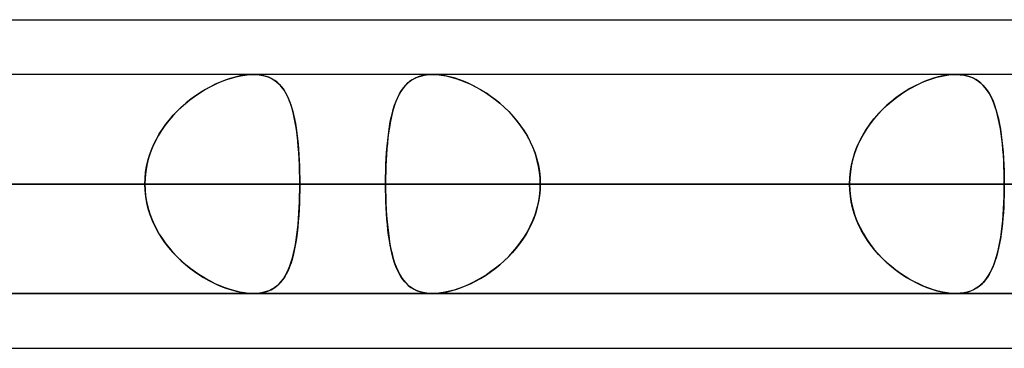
# Model space of a CAD drawing. Header units: millimetres. Extents: x -156 to 156, y -132 to 52.
# Tile 57 of 79: x 40.03 to 44.53, y -64 to -62.5. Entities that reach past the tile are written whole.
import ezdxf

# ---------------------------------------------------------------- set-up
doc = ezdxf.new("R2010")
doc.units = ezdxf.units.MM
doc.layers.add('MAIN-1', color=7, linetype='Continuous')

msp = doc.modelspace()

# ---------------------------------------------------------------- linework, layer by layer
at = {"layer": 'MAIN-1'}
for p, q in [((36.3893, -62.5), (68.5488, -62.5)), ((36.3893, -62.5), (68.7575, -62.5)), ((39.5712, -62.5), (68.7575, -62.5)), ((39.5712, -62.5), (71.9395, -62.5)), ((68.5822, -62.75), (-68.5822, -62.75)), ((68.5822, -62.75), (-68.5822, -62.75)), ((63.1787, -62.75), (-63.1787, -62.75)), ((63.1787, -62.75), (-63.1787, -62.75)), ((57.6605, -62.75), (-57.6605, -62.75)), ((57.6605, -62.75), (-57.6605, -62.75)), ((52.1417, -62.75), (-52.1417, -62.75)), ((52.1417, -62.75), (-52.1417, -62.75)), ((46.6221, -62.75), (-46.6221, -62.75)), ((46.6221, -62.75), (-46.6221, -62.75)), ((41.1015, -62.75), (-41.1015, -62.75)), ((41.1015, -62.75), (-41.1015, -62.75)), ((53.2, -62.75), (39.6748, -62.75)), ((53.2, -62.75), (39.6748, -62.75)), ((40.9165, -62.8002), (40.9379, -62.7901)), ((40.9507, -62.7845), (40.928, -62.7946)), ((40.9379, -62.7901), (40.9594, -62.781)), ((40.9734, -62.7756), (40.9507, -62.7845)), ((40.9594, -62.781), (40.9808, -62.773)), ((40.996, -62.7679), (40.9734, -62.7756)), ((40.9808, -62.773), (41.0021, -62.7661)), ((41.0183, -62.7616), (40.996, -62.7679)), ((41.0021, -62.7661), (41.0231, -62.7604)), ((41.0402, -62.7565), (41.0183, -62.7616)), ((41.0231, -62.7604), (41.0437, -62.7558)), ((41.0615, -62.7529), (41.0402, -62.7565)), ((41.0437, -62.7558), (41.0637, -62.7526)), ((41.0819, -62.7507), (41.0615, -62.7529)), ((41.0637, -62.7526), (41.083, -62.7506)), ((41.1015, -62.75), (41.0819, -62.7507)), ((41.083, -62.7506), (41.1015, -62.75)), ((41.1015, -62.75), (41.1197, -62.7507)), ((41.1207, -62.7508), (41.1015, -62.75)), ((41.1197, -62.7507), (41.137, -62.7528)), ((41.1388, -62.7531), (41.1207, -62.7508)), ((41.137, -62.7528), (41.1534, -62.7563)), ((41.156, -62.757), (41.1388, -62.7531)), ((41.1534, -62.7563), (41.1687, -62.7612)), ((41.1719, -62.7625), (41.156, -62.757)), ((41.1687, -62.7612), (41.1829, -62.7674)), ((41.1866, -62.7693), (41.1719, -62.7625)), ((41.1829, -62.7674), (41.1961, -62.7749)), ((41.2001, -62.7776), (41.1866, -62.7693)), ((41.1961, -62.7749), (41.2082, -62.7837)), ((41.2125, -62.7873), (41.2001, -62.7776)), ((41.2082, -62.7837), (41.2194, -62.7937)), ((41.2238, -62.7982), (41.2125, -62.7873)), ((41.7986, -62.7981), (41.81, -62.7872)), ((41.8158, -62.7825), (41.8046, -62.7921)), ((41.81, -62.7872), (41.8225, -62.7776)), ((41.8278, -62.7741), (41.8158, -62.7825)), ((41.8225, -62.7776), (41.8361, -62.7693)), ((41.8409, -62.7668), (41.8278, -62.7741)), ((41.8361, -62.7693), (41.8508, -62.7624)), ((41.8549, -62.7608), (41.8409, -62.7668)), ((41.8508, -62.7624), (41.8668, -62.757)), ((41.8701, -62.7561), (41.8549, -62.7608)), ((41.8668, -62.757), (41.8839, -62.7531)), ((41.8862, -62.7527), (41.8701, -62.7561)), ((41.8839, -62.7531), (41.9021, -62.7508)), ((41.9033, -62.7507), (41.8862, -62.7527)), ((41.9021, -62.7508), (41.9212, -62.75)), ((41.9212, -62.75), (41.9033, -62.7507)), ((41.9395, -62.7506), (41.9212, -62.75)), ((41.9212, -62.75), (41.9408, -62.7507)), ((44.3126, -62.75), (41.9212, -62.75)), ((44.3126, -62.75), (41.9212, -62.75)), ((41.9586, -62.7525), (41.9395, -62.7506)), ((41.9408, -62.7507), (41.9613, -62.7529)), ((41.9784, -62.7558), (41.9586, -62.7525)), ((41.9613, -62.7529), (41.9826, -62.7566)), ((41.9989, -62.7602), (41.9784, -62.7558)), ((41.9826, -62.7566), (42.0045, -62.7616)), ((42.0197, -62.7659), (41.9989, -62.7602)), ((42.0045, -62.7616), (42.0267, -62.768)), ((42.0408, -62.7727), (42.0197, -62.7659)), ((42.0267, -62.768), (42.0492, -62.7757)), ((42.062, -62.7806), (42.0408, -62.7727)), ((42.0492, -62.7757), (42.0718, -62.7847)), ((42.0833, -62.7896), (42.062, -62.7806)), ((42.0718, -62.7847), (42.0945, -62.7948)), ((42.1046, -62.7997), (42.0833, -62.7896)), ((44.134, -62.7981), (44.1573, -62.7872)), ((44.1684, -62.7825), (44.1466, -62.7921)), ((44.1573, -62.7872), (44.1807, -62.7776)), ((44.1901, -62.7741), (44.1684, -62.7825)), ((44.1807, -62.7776), (44.2039, -62.7693)), ((44.2116, -62.7668), (44.1901, -62.7741)), ((44.2039, -62.7693), (44.2269, -62.7624)), ((44.2329, -62.7608), (44.2116, -62.7668)), ((44.2269, -62.7624), (44.2495, -62.757)), ((44.2538, -62.7561), (44.2329, -62.7608)), ((44.2495, -62.757), (44.2714, -62.7531)), ((44.2742, -62.7527), (44.2538, -62.7561)), ((44.2714, -62.7531), (44.2925, -62.7508)), ((44.2938, -62.7507), (44.2742, -62.7527)), ((44.2925, -62.7508), (44.3126, -62.75)), ((44.3125, -62.75), (44.2938, -62.7507)), ((44.3301, -62.7506), (44.3125, -62.75)), ((44.3126, -62.75), (44.3128, -62.75)), ((44.3128, -62.75), (44.3131, -62.75)), ((44.3131, -62.75), (44.3133, -62.75)), ((44.3133, -62.75), (44.3136, -62.75)), ((44.3136, -62.75), (44.3138, -62.75)), ((44.3138, -62.75), (44.314, -62.75)), ((44.314, -62.75), (44.3332, -62.7509)), ((44.3468, -62.7525), (44.3301, -62.7506)), ((44.3332, -62.7509), (44.3514, -62.7533)), ((44.3626, -62.7558), (44.3468, -62.7525)), ((44.3514, -62.7533), (44.3686, -62.7574)), ((44.3776, -62.7602), (44.3626, -62.7558)), ((44.3686, -62.7574), (44.3846, -62.7628)), ((44.3916, -62.7659), (44.3776, -62.7602)), ((44.3846, -62.7628), (44.3994, -62.7698)), ((44.4046, -62.7727), (44.3916, -62.7659)), ((44.3994, -62.7698), (44.413, -62.778)), ((44.4167, -62.7806), (44.4046, -62.7727)), ((44.413, -62.778), (44.4256, -62.7877)), ((44.4279, -62.7896), (44.4167, -62.7806)), ((44.4256, -62.7877), (44.4372, -62.7985)), ((44.4383, -62.7997), (44.4279, -62.7896)), ((40.8601, -62.832), (40.8377, -62.8469)), ((40.8531, -62.8365), (40.8741, -62.8234)), ((40.8826, -62.8184), (40.8601, -62.832)), ((40.8741, -62.8234), (40.8952, -62.8113)), ((40.9053, -62.8059), (40.8826, -62.8184)), ((40.8952, -62.8113), (40.9165, -62.8002)), ((40.928, -62.7946), (40.9053, -62.8059)), ((41.2194, -62.7937), (41.2296, -62.8048)), ((41.2342, -62.8104), (41.2238, -62.7982)), ((41.2296, -62.8048), (41.2391, -62.8171)), ((41.2436, -62.8239), (41.2342, -62.8104)), ((41.2391, -62.8171), (41.2477, -62.8305)), ((41.2523, -62.8388), (41.2436, -62.8239)), ((41.2477, -62.8305), (41.2556, -62.8449)), ((41.7761, -62.8276), (41.768, -62.8418)), ((41.7698, -62.8384), (41.7786, -62.8237)), ((41.7849, -62.8146), (41.7761, -62.8276)), ((41.7786, -62.8237), (41.7881, -62.8103)), ((41.7944, -62.8028), (41.7849, -62.8146)), ((41.7881, -62.8103), (41.7986, -62.7981)), ((41.8046, -62.7921), (41.7944, -62.8028)), ((42.0945, -62.7948), (42.1172, -62.8062)), ((42.1257, -62.8107), (42.1046, -62.7997)), ((42.1172, -62.8062), (42.1399, -62.8188)), ((42.1467, -62.8228), (42.1257, -62.8107)), ((42.1399, -62.8188), (42.1624, -62.8325)), ((42.1676, -62.8359), (42.1467, -62.8228)), ((42.1624, -62.8325), (42.1847, -62.8475)), ((44.0816, -62.8276), (44.0602, -62.8418)), ((44.0651, -62.8384), (44.0879, -62.8237)), ((44.1032, -62.8146), (44.0816, -62.8276)), ((44.0879, -62.8237), (44.1108, -62.8103)), ((44.1249, -62.8028), (44.1032, -62.8146)), ((44.1108, -62.8103), (44.134, -62.7981)), ((44.1466, -62.7921), (44.1249, -62.8028)), ((44.4372, -62.7985), (44.448, -62.8107)), ((44.448, -62.8107), (44.4383, -62.7997)), ((44.448, -62.8107), (44.4579, -62.8242)), ((44.4569, -62.8228), (44.448, -62.8107)), ((44.4652, -62.8359), (44.4569, -62.8228)), ((44.4579, -62.8242), (44.467, -62.839)), ((40.7941, -62.8802), (40.7731, -62.8985)), ((40.792, -62.8819), (40.812, -62.8658)), ((40.8157, -62.8629), (40.7941, -62.8802)), ((40.812, -62.8658), (40.8324, -62.8506)), ((40.8377, -62.8469), (40.8157, -62.8629)), ((40.8324, -62.8506), (40.8531, -62.8365)), ((41.2603, -62.8549), (41.2523, -62.8388)), ((41.2556, -62.8449), (41.2628, -62.8605)), ((41.2676, -62.8722), (41.2603, -62.8549)), ((41.2628, -62.8605), (41.2693, -62.877)), ((41.2742, -62.8908), (41.2676, -62.8722)), ((41.2693, -62.877), (41.2753, -62.8944)), ((41.7537, -62.8733), (41.7474, -62.8908)), ((41.7476, -62.8901), (41.7543, -62.8716)), ((41.7605, -62.857), (41.7537, -62.8733)), ((41.7543, -62.8716), (41.7617, -62.8544)), ((41.768, -62.8418), (41.7605, -62.857)), ((41.7617, -62.8544), (41.7698, -62.8384)), ((42.1882, -62.85), (42.1676, -62.8359)), ((42.1847, -62.8475), (42.2066, -62.8637)), ((42.2086, -62.8652), (42.1882, -62.85)), ((42.2066, -62.8637), (42.2281, -62.881)), ((42.2285, -62.8814), (42.2086, -62.8652)), ((44.0184, -62.8733), (43.9983, -62.8908)), ((43.999, -62.8901), (44.0206, -62.8716)), ((44.0391, -62.857), (44.0184, -62.8733)), ((44.0206, -62.8716), (44.0426, -62.8544)), ((44.0602, -62.8418), (44.0391, -62.857)), ((44.0426, -62.8544), (44.0651, -62.8384)), ((44.473, -62.85), (44.4652, -62.8359)), ((44.467, -62.839), (44.4755, -62.855)), ((44.4802, -62.8652), (44.473, -62.85)), ((44.4755, -62.855), (44.4832, -62.8723)), ((44.4868, -62.8814), (44.4802, -62.8652)), ((44.4832, -62.8723), (44.4903, -62.8908)), ((40.7528, -62.918), (40.7333, -62.9385)), ((40.7353, -62.9363), (40.7535, -62.9172)), ((40.7731, -62.8985), (40.7528, -62.918)), ((40.7535, -62.9172), (40.7725, -62.8991)), ((40.7725, -62.8991), (40.792, -62.8819)), ((41.2801, -62.9107), (41.2742, -62.8908)), ((41.2753, -62.8944), (41.2807, -62.9128)), ((41.2855, -62.9317), (41.2801, -62.9107)), ((41.2807, -62.9128), (41.2857, -62.9322)), ((41.7359, -62.9307), (41.7415, -62.9098)), ((41.7416, -62.9093), (41.7364, -62.9288)), ((41.7415, -62.9098), (41.7476, -62.8901)), ((41.7474, -62.8908), (41.7416, -62.9093)), ((42.2281, -62.881), (42.2489, -62.8994)), ((42.2479, -62.8985), (42.2285, -62.8814)), ((42.2668, -62.9167), (42.2479, -62.8985)), ((42.2489, -62.8994), (42.2691, -62.919)), ((42.285, -62.9358), (42.2668, -62.9167)), ((42.2691, -62.919), (42.2883, -62.9396)), ((43.9582, -62.9307), (43.9782, -62.9098)), ((43.9787, -62.9093), (43.9599, -62.9288)), ((43.9782, -62.9098), (43.999, -62.8901)), ((43.9983, -62.8908), (43.9787, -62.9093)), ((44.493, -62.8985), (44.4868, -62.8814)), ((44.4903, -62.8908), (44.4968, -62.9105)), ((44.4986, -62.9167), (44.493, -62.8985)), ((44.4968, -62.9105), (44.5026, -62.9313)), ((44.5038, -62.9358), (44.4986, -62.9167)), ((40.7148, -62.9601), (40.6974, -62.9827)), ((40.7014, -62.9773), (40.7179, -62.9564)), ((40.7333, -62.9385), (40.7148, -62.9601)), ((40.7179, -62.9564), (40.7353, -62.9363)), ((41.2904, -62.9539), (41.2855, -62.9317)), ((41.2857, -62.9322), (41.2901, -62.9525)), ((41.2901, -62.9525), (41.2941, -62.9736)), ((41.2947, -62.977), (41.2904, -62.9539)), ((41.7274, -62.9705), (41.7235, -62.9927)), ((41.7264, -62.976), (41.7309, -62.9528)), ((41.7316, -62.9492), (41.7274, -62.9705)), ((41.7309, -62.9528), (41.7359, -62.9307)), ((41.7364, -62.9288), (41.7316, -62.9492)), ((42.3023, -62.9559), (42.285, -62.9358)), ((42.2883, -62.9396), (42.3065, -62.9612)), ((42.3187, -62.9769), (42.3023, -62.9559)), ((42.3065, -62.9612), (42.3237, -62.9837)), ((43.9251, -62.9705), (43.9093, -62.9927)), ((43.9211, -62.976), (43.939, -62.9528)), ((43.942, -62.9492), (43.9251, -62.9705)), ((43.939, -62.9528), (43.9582, -62.9307)), ((43.9599, -62.9288), (43.942, -62.9492)), ((44.5026, -62.9313), (44.508, -62.9532)), ((44.5086, -62.9559), (44.5038, -62.9358)), ((44.508, -62.9532), (44.5128, -62.9761)), ((44.5129, -62.9769), (44.5086, -62.9559)), ((40.6812, -63.0062), (40.6662, -63.0306)), ((40.6716, -63.0215), (40.6859, -62.999)), ((40.6974, -62.9827), (40.6812, -63.0062)), ((40.6859, -62.999), (40.7014, -62.9773)), ((41.2941, -62.9736), (41.2977, -62.9955)), ((41.2985, -63.0012), (41.2947, -62.977)), ((41.2977, -62.9955), (41.3009, -63.0183)), ((41.3019, -63.0262), (41.2985, -63.0012)), ((41.7201, -63.0157), (41.7172, -63.0396)), ((41.7189, -63.0252), (41.7224, -63.0001)), ((41.7235, -62.9927), (41.7201, -63.0157)), ((41.7224, -63.0001), (41.7264, -62.976)), ((42.3341, -62.9986), (42.3187, -62.9769)), ((42.3237, -62.9837), (42.3397, -63.0072)), ((42.3483, -63.0211), (42.3341, -62.9986)), ((42.3397, -63.0072), (42.3544, -63.0315)), ((43.8946, -63.0157), (43.8811, -63.0396)), ((43.889, -63.0252), (43.9044, -63.0001)), ((43.9093, -62.9927), (43.8946, -63.0157)), ((43.9044, -63.0001), (43.9211, -62.976)), ((44.5128, -62.9761), (44.517, -63.0001)), ((44.5168, -62.9986), (44.5129, -62.9769)), ((44.5203, -63.0211), (44.5168, -62.9986)), ((44.517, -63.0001), (44.5208, -63.025)), ((40.6527, -63.0559), (40.6407, -63.0821)), ((40.6466, -63.0688), (40.6584, -63.0448)), ((40.6662, -63.0306), (40.6527, -63.0559)), ((40.6584, -63.0448), (40.6716, -63.0215)), ((41.3009, -63.0183), (41.3037, -63.0419)), ((41.3048, -63.0522), (41.3019, -63.0262)), ((41.3037, -63.0419), (41.3061, -63.0662)), ((41.3073, -63.0789), (41.3048, -63.0522)), ((41.7132, -63.0779), (41.7159, -63.0511)), ((41.7172, -63.0396), (41.7145, -63.0642)), ((41.7159, -63.0511), (41.7189, -63.0252)), ((42.3614, -63.0444), (42.3483, -63.0211)), ((42.3544, -63.0315), (42.3676, -63.0568)), ((42.3732, -63.0685), (42.3614, -63.0444)), ((42.3676, -63.0568), (42.3794, -63.0828)), ((43.8629, -63.0779), (43.8752, -63.0511)), ((43.8811, -63.0396), (43.8689, -63.0642)), ((43.8752, -63.0511), (43.889, -63.0252)), ((44.5233, -63.0444), (44.5203, -63.0211)), ((44.5208, -63.025), (44.5241, -63.0508)), ((44.526, -63.0685), (44.5233, -63.0444)), ((44.5241, -63.0508), (44.527, -63.0776)), ((40.627, -63.1187), (40.6361, -63.0934)), ((40.6407, -63.0821), (40.6303, -63.1089)), ((40.6361, -63.0934), (40.6466, -63.0688)), ((41.3061, -63.0662), (41.3083, -63.0911)), ((41.3094, -63.1064), (41.3073, -63.0789)), ((41.3083, -63.0911), (41.31, -63.1166)), ((41.7093, -63.1337), (41.7111, -63.1055)), ((41.7123, -63.0895), (41.7104, -63.1152)), ((41.7111, -63.1055), (41.7132, -63.0779)), ((41.7145, -63.0642), (41.7123, -63.0895)), ((42.3836, -63.0932), (42.3732, -63.0685)), ((42.3794, -63.0828), (42.3896, -63.1095)), ((42.3926, -63.1184), (42.3836, -63.0932)), ((43.8434, -63.1337), (43.8522, -63.1055)), ((43.8582, -63.0895), (43.849, -63.1152)), ((43.8522, -63.1055), (43.8629, -63.0779)), ((43.8689, -63.0642), (43.8582, -63.0895)), ((44.5284, -63.0932), (44.526, -63.0685)), ((44.527, -63.0776), (44.5294, -63.105)), ((44.5304, -63.1184), (44.5284, -63.0932)), ((44.5294, -63.105), (44.5313, -63.1332)), ((40.6137, -63.1704), (40.6196, -63.1444)), ((40.6217, -63.1363), (40.6149, -63.1642)), ((40.6196, -63.1444), (40.627, -63.1187)), ((40.6303, -63.1089), (40.6217, -63.1363)), ((41.311, -63.1344), (41.3094, -63.1064)), ((41.31, -63.1166), (41.3114, -63.1426)), ((41.3123, -63.1628), (41.311, -63.1344)), ((41.3114, -63.1426), (41.3126, -63.1691)), ((41.7088, -63.1415), (41.7077, -63.1681)), ((41.7079, -63.1623), (41.7093, -63.1337)), ((41.7104, -63.1152), (41.7088, -63.1415)), ((42.3896, -63.1095), (42.3981, -63.1368)), ((42.4, -63.1441), (42.3926, -63.1184)), ((42.3981, -63.1368), (42.4048, -63.1647)), ((42.4058, -63.1702), (42.4, -63.1441)), ((43.8413, -63.1415), (43.8353, -63.1681)), ((43.8365, -63.1623), (43.8434, -63.1337)), ((43.849, -63.1152), (43.8413, -63.1415)), ((44.532, -63.1441), (44.5304, -63.1184)), ((44.5313, -63.1332), (44.5328, -63.1619)), ((44.5332, -63.1702), (44.532, -63.1441)), ((40.61, -63.1924), (40.607, -63.2211)), ((40.6094, -63.1967), (40.6137, -63.1704)), ((40.6149, -63.1642), (40.61, -63.1924)), ((41.3133, -63.1916), (41.3123, -63.1628)), ((41.3126, -63.1691), (41.3134, -63.1959)), ((41.3138, -63.2207), (41.3133, -63.1916)), ((41.3134, -63.1959), (41.3138, -63.2229)), ((41.7063, -63.2205), (41.7069, -63.1912)), ((41.7068, -63.1951), (41.7063, -63.2225)), ((41.7077, -63.1681), (41.7068, -63.1951)), ((41.7069, -63.1912), (41.7079, -63.1623)), ((42.4048, -63.1647), (42.4096, -63.1929)), ((42.4101, -63.1965), (42.4058, -63.1702)), ((42.4096, -63.1929), (42.4125, -63.2213)), ((43.831, -63.1951), (43.8284, -63.2225)), ((43.8285, -63.2205), (43.8315, -63.1912)), ((43.8353, -63.1681), (43.831, -63.1951)), ((43.8315, -63.1912), (43.8365, -63.1623)), ((44.5328, -63.1619), (44.5339, -63.191)), ((44.5341, -63.1965), (44.5332, -63.1702)), ((44.5339, -63.191), (44.5346, -63.2204)), ((40.607, -63.2211), (40.606, -63.25)), ((40.606, -63.25), (40.6069, -63.2232)), ((40.6069, -63.2232), (40.6094, -63.1967)), ((41.314, -63.25), (41.3138, -63.2207)), ((41.3138, -63.2229), (41.314, -63.25)), ((41.7061, -63.25), (41.7063, -63.2205)), ((41.7063, -63.2225), (41.7061, -63.25)), ((42.4126, -63.2231), (42.4101, -63.1965)), ((42.4125, -63.2213), (42.4135, -63.25)), ((42.4135, -63.25), (42.4126, -63.2231)), ((43.8275, -63.25), (43.8285, -63.2205)), ((43.8284, -63.2225), (43.8275, -63.25)), ((44.5346, -63.2231), (44.5341, -63.1965)), ((44.5346, -63.2204), (44.5348, -63.25)), ((44.5348, -63.25), (44.5346, -63.2231)), ((-69.0087, -63.25), (69.0087, -63.25)), ((69.0087, -63.25), (-69.0087, -63.25)), ((68.2038, -63.25), (-68.2038, -63.25)), ((-68.2038, -63.25), (68.2038, -63.25)), ((-63.3931, -63.25), (63.3931, -63.25)), ((63.3931, -63.25), (-63.3931, -63.25)), ((62.6857, -63.25), (-62.6857, -63.25)), ((-62.6857, -63.25), (62.6857, -63.25)), ((-57.8746, -63.25), (57.8746, -63.25)), ((57.8746, -63.25), (-57.8746, -63.25)), ((57.167, -63.25), (-57.167, -63.25)), ((-57.167, -63.25), (57.167, -63.25)), ((-52.3553, -63.25), (52.3553, -63.25)), ((52.3553, -63.25), (-52.3553, -63.25)), ((51.6477, -63.25), (-51.6477, -63.25)), ((-51.6477, -63.25), (51.6477, -63.25)), ((-46.8352, -63.25), (46.8352, -63.25)), ((46.8352, -63.25), (-46.8352, -63.25)), ((46.1275, -63.25), (-46.1275, -63.25)), ((-46.1275, -63.25), (46.1275, -63.25)), ((-41.314, -63.25), (41.314, -63.25)), ((41.314, -63.25), (-41.314, -63.25)), ((40.606, -63.25), (-40.606, -63.25)), ((-40.606, -63.25), (40.606, -63.25)), ((40.606, -63.25), (35.791, -63.25)), ((35.791, -63.25), (40.606, -63.25)), ((36.8962, -63.25), (41.7061, -63.25)), ((41.7061, -63.25), (36.8962, -63.25)), ((43.8275, -63.25), (39.0175, -63.25)), ((39.0175, -63.25), (43.8275, -63.25)), ((52.7, -63.25), (39.1762, -63.25)), ((39.1762, -63.25), (52.7, -63.25)), ((40.0337, -63.25), (53.7, -63.25)), ((53.7, -63.25), (40.0337, -63.25)), ((40.0337, -63.25), (44.8487, -63.25)), ((44.8487, -63.25), (40.0337, -63.25)), ((40.607, -63.2789), (40.606, -63.25)), ((40.606, -63.25), (40.6069, -63.2768)), ((40.6069, -63.2768), (40.6094, -63.3033)), ((40.61, -63.3076), (40.607, -63.2789)), ((41.3138, -63.2793), (41.3133, -63.3084)), ((41.3134, -63.3041), (41.3138, -63.2771)), ((41.314, -63.25), (41.3138, -63.2793)), ((41.3138, -63.2771), (41.314, -63.25)), ((46.1275, -63.25), (41.314, -63.25)), ((41.314, -63.25), (46.1275, -63.25)), ((43.8275, -63.25), (41.7061, -63.25)), ((41.7061, -63.25), (43.8275, -63.25)), ((41.7061, -63.25), (41.7063, -63.2795)), ((41.7063, -63.2775), (41.7061, -63.25)), ((41.7068, -63.3049), (41.7063, -63.2775)), ((41.7063, -63.2795), (41.7069, -63.3088)), ((42.4096, -63.3071), (42.4125, -63.2787)), ((42.4126, -63.2769), (42.4101, -63.3035)), ((42.4125, -63.2787), (42.4135, -63.25)), ((42.4135, -63.25), (42.4126, -63.2769)), ((42.4135, -63.25), (44.5348, -63.25)), ((44.5348, -63.25), (42.4135, -63.25)), ((42.4135, -63.25), (47.2231, -63.25)), ((47.2231, -63.25), (42.4135, -63.25)), ((43.8284, -63.2775), (43.8275, -63.25)), ((43.8275, -63.25), (43.8285, -63.2795)), ((43.831, -63.3049), (43.8284, -63.2775)), ((43.8285, -63.2795), (43.8315, -63.3088)), ((44.534, -63.3071), (44.5346, -63.2787)), ((44.5346, -63.2767), (44.5341, -63.3032)), ((44.5348, -63.25), (44.5346, -63.2767)), ((44.5346, -63.2787), (44.5348, -63.25)), ((40.6094, -63.3033), (40.6137, -63.3296)), ((40.6149, -63.3358), (40.61, -63.3076)), ((40.6137, -63.3296), (40.6196, -63.3556)), ((41.3114, -63.3574), (41.3126, -63.3309)), ((41.3133, -63.3084), (41.3123, -63.3372)), ((41.3126, -63.3309), (41.3134, -63.3041)), ((41.7077, -63.3319), (41.7068, -63.3049)), ((41.7069, -63.3088), (41.7079, -63.3377)), ((42.4058, -63.3298), (42.4, -63.3559)), ((42.4048, -63.3353), (42.4096, -63.3071)), ((42.4101, -63.3035), (42.4058, -63.3298)), ((43.8353, -63.3319), (43.831, -63.3049)), ((43.8315, -63.3088), (43.8365, -63.3377)), ((44.5332, -63.3294), (44.532, -63.3553)), ((44.533, -63.3353), (44.534, -63.3071)), ((44.5341, -63.3032), (44.5332, -63.3294)), ((40.6217, -63.3637), (40.6149, -63.3358)), ((40.6196, -63.3556), (40.627, -63.3813)), ((40.6303, -63.3911), (40.6217, -63.3637)), ((41.311, -63.3656), (41.3094, -63.3936)), ((41.31, -63.3834), (41.3114, -63.3574)), ((41.3123, -63.3372), (41.311, -63.3656)), ((41.7088, -63.3585), (41.7077, -63.3319)), ((41.7079, -63.3377), (41.7093, -63.3663)), ((41.7104, -63.3848), (41.7088, -63.3585)), ((41.7093, -63.3663), (41.7111, -63.3945)), ((42.3896, -63.3905), (42.3981, -63.3632)), ((42.4, -63.3559), (42.3926, -63.3816)), ((42.3981, -63.3632), (42.4048, -63.3353)), ((43.8413, -63.3585), (43.8353, -63.3319)), ((43.8365, -63.3377), (43.8434, -63.3663)), ((43.849, -63.3848), (43.8413, -63.3585)), ((43.8434, -63.3663), (43.8522, -63.3945)), ((44.5297, -63.3905), (44.5315, -63.3632)), ((44.532, -63.3553), (44.5304, -63.3808)), ((44.5315, -63.3632), (44.533, -63.3353)), ((40.627, -63.3813), (40.6361, -63.4066)), ((40.6407, -63.4179), (40.6303, -63.3911)), ((40.6361, -63.4066), (40.6466, -63.4312)), ((40.6527, -63.4441), (40.6407, -63.4179)), ((41.3061, -63.4338), (41.3083, -63.4089)), ((41.3094, -63.3936), (41.3073, -63.4211)), ((41.3083, -63.4089), (41.31, -63.3834)), ((41.7123, -63.4105), (41.7104, -63.3848)), ((41.7111, -63.3945), (41.7132, -63.4221)), ((41.7145, -63.4358), (41.7123, -63.4105)), ((42.3676, -63.4432), (42.3794, -63.4172)), ((42.3836, -63.4068), (42.3732, -63.4315)), ((42.3794, -63.4172), (42.3896, -63.3905)), ((42.3926, -63.3816), (42.3836, -63.4068)), ((43.8582, -63.4105), (43.849, -63.3848)), ((43.8522, -63.3945), (43.8629, -63.4221)), ((43.8689, -63.4358), (43.8582, -63.4105)), ((44.5248, -63.4432), (44.5275, -63.4172)), ((44.5285, -63.406), (44.5261, -63.4306)), ((44.5275, -63.4172), (44.5297, -63.3905)), ((44.5304, -63.3808), (44.5285, -63.406)), ((40.6466, -63.4312), (40.6584, -63.4552)), ((40.6662, -63.4694), (40.6527, -63.4441)), ((40.6584, -63.4552), (40.6716, -63.4785)), ((41.3009, -63.4817), (41.3037, -63.4581)), ((41.3048, -63.4478), (41.3019, -63.4738)), ((41.3037, -63.4581), (41.3061, -63.4338)), ((41.3073, -63.4211), (41.3048, -63.4478)), ((41.7132, -63.4221), (41.7159, -63.4489)), ((41.7172, -63.4604), (41.7145, -63.4358)), ((41.7159, -63.4489), (41.7189, -63.4748)), ((41.7201, -63.4843), (41.7172, -63.4604)), ((42.3614, -63.4556), (42.3483, -63.4789)), ((42.3544, -63.4685), (42.3676, -63.4432)), ((42.3732, -63.4315), (42.3614, -63.4556)), ((43.8629, -63.4221), (43.8752, -63.4489)), ((43.8811, -63.4604), (43.8689, -63.4358)), ((43.8752, -63.4489), (43.889, -63.4748)), ((43.8946, -63.4843), (43.8811, -63.4604)), ((44.5235, -63.4545), (44.5204, -63.4777)), ((44.5217, -63.4685), (44.5248, -63.4432)), ((44.5261, -63.4306), (44.5235, -63.4545)), ((40.6812, -63.4938), (40.6662, -63.4694)), ((40.6716, -63.4785), (40.6859, -63.501)), ((40.6974, -63.5173), (40.6812, -63.4938)), ((40.6859, -63.501), (40.7014, -63.5227)), ((41.2941, -63.5264), (41.2977, -63.5045)), ((41.2985, -63.4988), (41.2947, -63.523)), ((41.2977, -63.5045), (41.3009, -63.4817)), ((41.3019, -63.4738), (41.2985, -63.4988)), ((41.7189, -63.4748), (41.7224, -63.4999)), ((41.7235, -63.5073), (41.7201, -63.4843)), ((41.7224, -63.4999), (41.7264, -63.524)), ((41.7274, -63.5295), (41.7235, -63.5073)), ((42.3341, -63.5014), (42.3187, -63.5231)), ((42.3237, -63.5163), (42.3397, -63.4928)), ((42.3483, -63.4789), (42.3341, -63.5014)), ((42.3397, -63.4928), (42.3544, -63.4685)), ((43.889, -63.4748), (43.9044, -63.4999)), ((43.9093, -63.5073), (43.8946, -63.4843)), ((43.9044, -63.4999), (43.9211, -63.524)), ((43.9251, -63.5295), (43.9093, -63.5073)), ((44.517, -63.5001), (44.5131, -63.5218)), ((44.5142, -63.5163), (44.5182, -63.4928)), ((44.5204, -63.4777), (44.517, -63.5001)), ((44.5182, -63.4928), (44.5217, -63.4685)), ((40.7148, -63.5399), (40.6974, -63.5173)), ((40.7014, -63.5227), (40.7179, -63.5436)), ((40.7333, -63.5615), (40.7148, -63.5399)), ((40.7179, -63.5436), (40.7353, -63.5637)), ((41.2904, -63.5461), (41.2855, -63.5683)), ((41.2857, -63.5678), (41.2901, -63.5475)), ((41.2901, -63.5475), (41.2941, -63.5264)), ((41.2947, -63.523), (41.2904, -63.5461)), ((41.7264, -63.524), (41.7309, -63.5472)), ((41.7316, -63.5508), (41.7274, -63.5295)), ((41.7309, -63.5472), (41.7359, -63.5693)), ((41.7364, -63.5712), (41.7316, -63.5508)), ((42.3023, -63.5441), (42.285, -63.5642)), ((42.2883, -63.5604), (42.3065, -63.5388)), ((42.3187, -63.5231), (42.3023, -63.5441)), ((42.3065, -63.5388), (42.3237, -63.5163)), ((43.9211, -63.524), (43.939, -63.5472)), ((43.942, -63.5508), (43.9251, -63.5295)), ((43.939, -63.5472), (43.9582, -63.5693)), ((43.9599, -63.5712), (43.942, -63.5508)), ((44.5089, -63.5427), (44.5042, -63.5627)), ((44.5048, -63.5604), (44.5097, -63.5388)), ((44.5131, -63.5218), (44.5089, -63.5427)), ((44.5097, -63.5388), (44.5142, -63.5163)), ((40.7528, -63.582), (40.7333, -63.5615)), ((40.7353, -63.5637), (40.7535, -63.5828)), ((40.7731, -63.6015), (40.7528, -63.582)), ((40.7535, -63.5828), (40.7725, -63.6009)), ((40.7725, -63.6009), (40.792, -63.6181)), ((41.2801, -63.5893), (41.2742, -63.6092)), ((41.2753, -63.6056), (41.2807, -63.5872)), ((41.2855, -63.5683), (41.2801, -63.5893)), ((41.2807, -63.5872), (41.2857, -63.5678)), ((41.7359, -63.5693), (41.7415, -63.5902)), ((41.7416, -63.5907), (41.7364, -63.5712)), ((41.7415, -63.5902), (41.7476, -63.6099)), ((41.7474, -63.6092), (41.7416, -63.5907)), ((42.2281, -63.619), (42.2489, -63.6006)), ((42.2668, -63.5833), (42.2479, -63.6015)), ((42.2489, -63.6006), (42.2691, -63.581)), ((42.285, -63.5642), (42.2668, -63.5833)), ((42.2691, -63.581), (42.2883, -63.5604)), ((43.9582, -63.5693), (43.9782, -63.5902)), ((43.9787, -63.5907), (43.9599, -63.5712)), ((43.9782, -63.5902), (43.999, -63.6099)), ((43.9983, -63.6092), (43.9787, -63.5907)), ((44.4867, -63.619), (44.4933, -63.6006)), ((44.4935, -63.6), (44.4874, -63.6171)), ((44.4933, -63.6006), (44.4993, -63.581)), ((44.499, -63.5818), (44.4935, -63.6)), ((44.5042, -63.5627), (44.499, -63.5818)), ((44.4993, -63.581), (44.5048, -63.5604)), ((40.7941, -63.6198), (40.7731, -63.6015)), ((40.792, -63.6181), (40.812, -63.6342)), ((40.8157, -63.6371), (40.7941, -63.6198)), ((40.812, -63.6342), (40.8324, -63.6494)), ((40.8377, -63.6531), (40.8157, -63.6371)), ((41.2603, -63.6451), (41.2523, -63.6612)), ((41.2556, -63.6551), (41.2628, -63.6395)), ((41.2676, -63.6278), (41.2603, -63.6451)), ((41.2628, -63.6395), (41.2693, -63.623)), ((41.2742, -63.6092), (41.2676, -63.6278)), ((41.2693, -63.623), (41.2753, -63.6056)), ((41.7537, -63.6267), (41.7474, -63.6092)), ((41.7476, -63.6099), (41.7543, -63.6284)), ((41.7605, -63.643), (41.7537, -63.6267)), ((41.7543, -63.6284), (41.7617, -63.6456)), ((41.768, -63.6582), (41.7605, -63.643)), ((41.7617, -63.6456), (41.7698, -63.6616)), ((42.1847, -63.6525), (42.2066, -63.6363)), ((42.2086, -63.6348), (42.1882, -63.65)), ((42.2066, -63.6363), (42.2281, -63.619)), ((42.2285, -63.6186), (42.2086, -63.6348)), ((42.2479, -63.6015), (42.2285, -63.6186)), ((44.0184, -63.6267), (43.9983, -63.6092)), ((43.999, -63.6099), (44.0206, -63.6284)), ((44.0391, -63.643), (44.0184, -63.6267)), ((44.0206, -63.6284), (44.0426, -63.6456)), ((44.0602, -63.6582), (44.0391, -63.643)), ((44.0426, -63.6456), (44.0651, -63.6616)), ((44.4717, -63.6525), (44.4795, -63.6363)), ((44.4808, -63.6333), (44.4737, -63.6485)), ((44.4795, -63.6363), (44.4867, -63.619)), ((44.4874, -63.6171), (44.4808, -63.6333)), ((40.8324, -63.6494), (40.8531, -63.6635)), ((40.8601, -63.668), (40.8377, -63.6531)), ((40.8531, -63.6635), (40.8741, -63.6766)), ((40.8826, -63.6816), (40.8601, -63.668)), ((40.8741, -63.6766), (40.8952, -63.6887)), ((40.9053, -63.6941), (40.8826, -63.6816)), ((40.8952, -63.6887), (40.9165, -63.6998)), ((41.2342, -63.6896), (41.2238, -63.7018)), ((41.2296, -63.6952), (41.2391, -63.6829)), ((41.2436, -63.6761), (41.2342, -63.6896)), ((41.2391, -63.6829), (41.2477, -63.6695)), ((41.2523, -63.6612), (41.2436, -63.6761)), ((41.2477, -63.6695), (41.2556, -63.6551)), ((41.7761, -63.6724), (41.768, -63.6582)), ((41.7698, -63.6616), (41.7786, -63.6763)), ((41.7849, -63.6854), (41.7761, -63.6724)), ((41.7786, -63.6763), (41.7881, -63.6897)), ((41.7944, -63.6972), (41.7849, -63.6854)), ((41.7881, -63.6897), (41.7986, -63.7019)), ((42.1257, -63.6893), (42.1046, -63.7003)), ((42.1172, -63.6938), (42.1399, -63.6812)), ((42.1467, -63.6772), (42.1257, -63.6893)), ((42.1399, -63.6812), (42.1624, -63.6675)), ((42.1676, -63.6641), (42.1467, -63.6772)), ((42.1624, -63.6675), (42.1847, -63.6525)), ((42.1882, -63.65), (42.1676, -63.6641)), ((44.0816, -63.6724), (44.0602, -63.6582)), ((44.0651, -63.6616), (44.0879, -63.6763)), ((44.1032, -63.6854), (44.0816, -63.6724)), ((44.0879, -63.6763), (44.1108, -63.6897)), ((44.1249, -63.6972), (44.1032, -63.6854)), ((44.1108, -63.6897), (44.134, -63.7019)), ((44.4491, -63.6879), (44.4396, -63.699)), ((44.4442, -63.6938), (44.4541, -63.6812)), ((44.4579, -63.6758), (44.4491, -63.6879)), ((44.4541, -63.6812), (44.4632, -63.6675)), ((44.4661, -63.6626), (44.4579, -63.6758)), ((44.4632, -63.6675), (44.4717, -63.6525)), ((44.4737, -63.6485), (44.4661, -63.6626)), ((40.928, -63.7054), (40.9053, -63.6941)), ((40.9165, -63.6998), (40.9379, -63.7099)), ((40.9507, -63.7155), (40.928, -63.7054)), ((40.9379, -63.7099), (40.9594, -63.719)), ((40.9734, -63.7244), (40.9507, -63.7155)), ((40.9594, -63.719), (40.9808, -63.727)), ((40.996, -63.7321), (40.9734, -63.7244)), ((40.9808, -63.727), (41.0021, -63.7339)), ((41.0183, -63.7384), (40.996, -63.7321)), ((41.0021, -63.7339), (41.0231, -63.7396)), ((41.1687, -63.7388), (41.1829, -63.7326)), ((41.1866, -63.7307), (41.1719, -63.7375)), ((41.1829, -63.7326), (41.1961, -63.7251)), ((41.2001, -63.7224), (41.1866, -63.7307)), ((41.1961, -63.7251), (41.2082, -63.7163)), ((41.2125, -63.7127), (41.2001, -63.7224)), ((41.2082, -63.7163), (41.2194, -63.7063)), ((41.2238, -63.7018), (41.2125, -63.7127)), ((41.2194, -63.7063), (41.2296, -63.6952)), ((41.8046, -63.7079), (41.7944, -63.6972)), ((41.7986, -63.7019), (41.81, -63.7128)), ((41.8158, -63.7175), (41.8046, -63.7079)), ((41.81, -63.7128), (41.8225, -63.7224)), ((41.8278, -63.7259), (41.8158, -63.7175)), ((41.8225, -63.7224), (41.8361, -63.7307)), ((41.8409, -63.7332), (41.8278, -63.7259)), ((41.8361, -63.7307), (41.8508, -63.7376)), ((41.8549, -63.7392), (41.8409, -63.7332)), ((42.0197, -63.7341), (41.9989, -63.7398)), ((42.0045, -63.7384), (42.0267, -63.732)), ((42.0408, -63.7273), (42.0197, -63.7341)), ((42.0267, -63.732), (42.0492, -63.7243)), ((42.062, -63.7194), (42.0408, -63.7273)), ((42.0492, -63.7243), (42.0718, -63.7153)), ((42.0833, -63.7104), (42.062, -63.7194)), ((42.0718, -63.7153), (42.0945, -63.7052)), ((42.1046, -63.7003), (42.0833, -63.7104)), ((42.0945, -63.7052), (42.1172, -63.6938)), ((44.1466, -63.7079), (44.1249, -63.6972)), ((44.134, -63.7019), (44.1573, -63.7128)), ((44.1684, -63.7175), (44.1466, -63.7079)), ((44.1573, -63.7128), (44.1807, -63.7224)), ((44.1901, -63.7259), (44.1684, -63.7175)), ((44.1807, -63.7224), (44.2039, -63.7307)), ((44.2116, -63.7332), (44.1901, -63.7259)), ((44.2039, -63.7307), (44.2269, -63.7376)), ((44.2329, -63.7392), (44.2116, -63.7332)), ((44.3936, -63.7332), (44.3798, -63.739)), ((44.3815, -63.7384), (44.396, -63.732)), ((44.4064, -63.7262), (44.3936, -63.7332)), ((44.396, -63.732), (44.4095, -63.7243)), ((44.4183, -63.7182), (44.4064, -63.7262)), ((44.4095, -63.7243), (44.422, -63.7153)), ((44.4293, -63.7091), (44.4183, -63.7182)), ((44.422, -63.7153), (44.4335, -63.7052)), ((44.4396, -63.699), (44.4293, -63.7091)), ((44.4335, -63.7052), (44.4442, -63.6938)), ((-68.6965, -63.75), (68.6965, -63.75)), ((-68.6965, -63.75), (68.6965, -63.75)), ((-63.1787, -63.75), (63.1787, -63.75)), ((-63.1787, -63.75), (63.1787, -63.75)), ((-57.6605, -63.75), (57.6605, -63.75)), ((-57.6605, -63.75), (57.6605, -63.75)), ((-52.1417, -63.75), (52.1417, -63.75)), ((-52.1417, -63.75), (52.1417, -63.75)), ((-46.6221, -63.75), (46.6221, -63.75)), ((-46.6221, -63.75), (46.6221, -63.75)), ((-41.1015, -63.75), (41.1015, -63.75)), ((-41.1015, -63.75), (41.1015, -63.75)), ((53.2, -63.75), (39.5486, -63.75)), ((39.5486, -63.75), (53.2, -63.75)), ((41.0402, -63.7435), (41.0183, -63.7384)), ((41.0231, -63.7396), (41.0437, -63.7442)), ((41.0615, -63.7471), (41.0402, -63.7435)), ((41.0437, -63.7442), (41.0637, -63.7474)), ((41.0819, -63.7493), (41.0615, -63.7471)), ((41.0637, -63.7474), (41.083, -63.7494)), ((41.1015, -63.75), (41.0819, -63.7493)), ((41.083, -63.7494), (41.1015, -63.75)), ((41.1207, -63.7492), (41.1015, -63.75)), ((41.1015, -63.75), (41.1197, -63.7493)), ((41.1197, -63.7493), (41.137, -63.7472)), ((41.1388, -63.7469), (41.1207, -63.7492)), ((41.137, -63.7472), (41.1534, -63.7437)), ((41.156, -63.743), (41.1388, -63.7469)), ((41.1534, -63.7437), (41.1687, -63.7388)), ((41.1719, -63.7375), (41.156, -63.743)), ((41.8508, -63.7376), (41.8668, -63.743)), ((41.8701, -63.7439), (41.8549, -63.7392)), ((41.8668, -63.743), (41.8839, -63.7469)), ((41.8862, -63.7473), (41.8701, -63.7439)), ((41.8839, -63.7469), (41.9021, -63.7492)), ((41.9033, -63.7493), (41.8862, -63.7473)), ((41.9021, -63.7492), (41.9212, -63.75)), ((41.9212, -63.75), (41.9033, -63.7493)), ((41.9212, -63.75), (41.9408, -63.7493)), ((41.9395, -63.7494), (41.9212, -63.75)), ((41.9212, -63.75), (44.3126, -63.75)), ((41.9212, -63.75), (44.3126, -63.75)), ((41.9586, -63.7475), (41.9395, -63.7494)), ((41.9408, -63.7493), (41.9613, -63.7471)), ((41.9784, -63.7442), (41.9586, -63.7475)), ((41.9613, -63.7471), (41.9826, -63.7434)), ((41.9989, -63.7398), (41.9784, -63.7442)), ((41.9826, -63.7434), (42.0045, -63.7384)), ((44.2269, -63.7376), (44.2495, -63.743)), ((44.2538, -63.7439), (44.2329, -63.7392)), ((44.2495, -63.743), (44.2714, -63.7469)), ((44.2742, -63.7473), (44.2538, -63.7439)), ((44.2714, -63.7469), (44.2925, -63.7492)), ((44.2938, -63.7493), (44.2742, -63.7473)), ((44.2925, -63.7492), (44.3126, -63.75)), ((44.3125, -63.75), (44.2938, -63.7493)), ((44.3131, -63.75), (44.3125, -63.75)), ((44.3126, -63.75), (44.3313, -63.7493)), ((44.3136, -63.75), (44.3131, -63.75)), ((44.3141, -63.75), (44.3136, -63.75)), ((44.3146, -63.75), (44.3141, -63.75)), ((44.3152, -63.75), (44.3146, -63.75)), ((44.3157, -63.75), (44.3152, -63.75)), ((44.333, -63.7491), (44.3157, -63.75)), ((44.3313, -63.7493), (44.349, -63.7471)), ((44.3494, -63.747), (44.333, -63.7491)), ((44.349, -63.7471), (44.3658, -63.7434)), ((44.3651, -63.7436), (44.3494, -63.747)), ((44.3798, -63.739), (44.3651, -63.7436)), ((44.3658, -63.7434), (44.3815, -63.7384)), ((36.0271, -64), (69.1197, -64)), ((36.0271, -64), (69.1197, -64)), ((39.2091, -64), (72.3017, -64)), ((39.2091, -64), (69.1197, -64))]:
    msp.add_line(p, q, dxfattribs=at)

doc.saveas('drawing.dxf')
